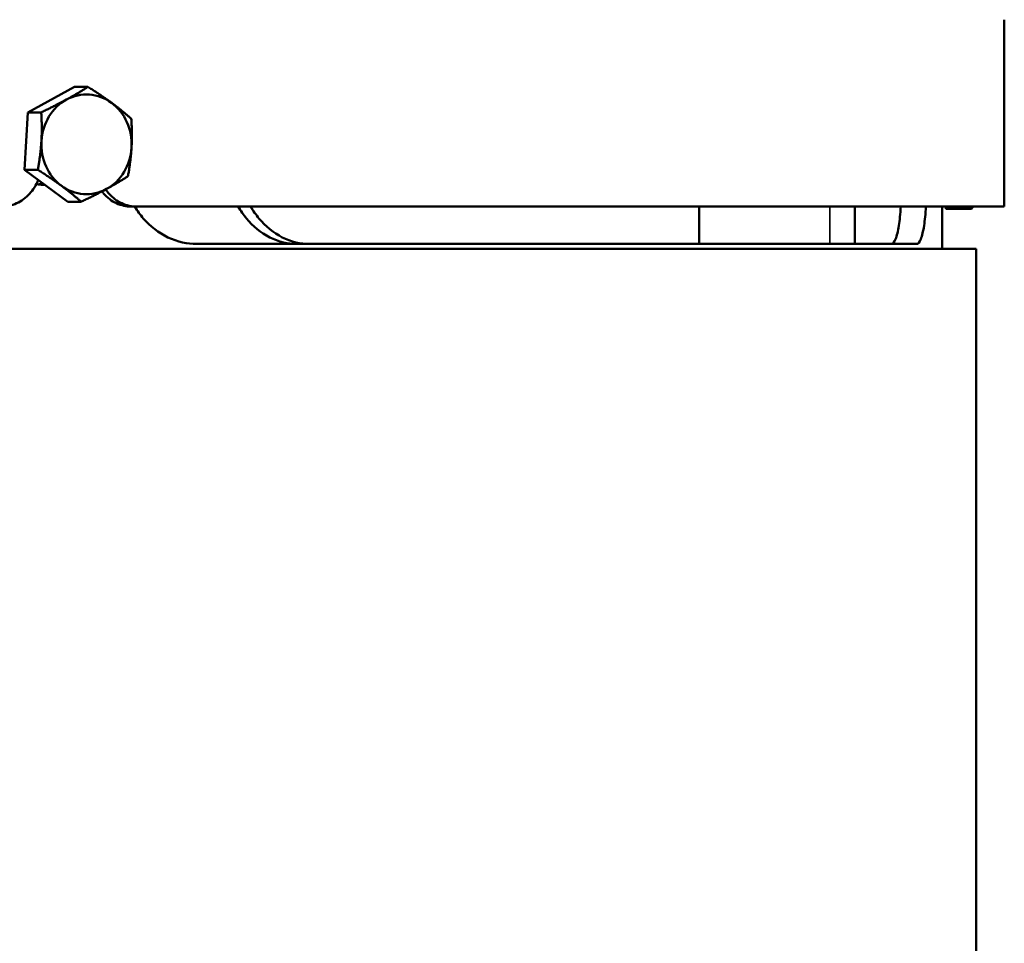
# Model space of a CAD drawing. Header units: millimetres. Extents: x -1845 to 7573, y -1484 to 1950.
# Tile 33 of 41: x 6331 to 6489, y 472 to 620. Entities that reach past the tile are written whole.
import ezdxf

# ---------------------------------------------------------------- set-up
doc = ezdxf.new("R2010")
doc.units = ezdxf.units.MM
doc.layers.add('Видимые тонкие (ГОСТ)', color=7, linetype='Continuous', lineweight=35)
doc.layers.add('Видимый контур (ГОСТ)', color=7, linetype='Continuous', lineweight=50)

msp = doc.modelspace()

# ---------------------------------------------------------------- linework, layer by layer
at = {"layer": 'Видимые тонкие (ГОСТ)'}
msp.add_line((6461.34, 584.17), (6461.34, 590.17), dxfattribs=at)
at = {"layer": 'Видимый контур (ГОСТ)'}
for p, q in [((6489.34, 590.17), (6489.34, 620.17)), ((6332.51, 605.3), (6340.02, 609.39)), ((6340.02, 609.39), (6342.17, 609.39)), ((6331.97, 596.08), (6332.51, 605.3)), ((6332.51, 605.3), (6334.66, 605.3)), ((6331.97, 596.08), (6334.12, 596.08)), ((6338.93, 590.95), (6331.97, 596.08)), ((6338.93, 590.95), (6341.08, 590.95)), ((6349.98, 590.17), (6349.13, 590.17)), ((6489.34, 590.17), (6349.98, 590.17)), ((6440.34, 590.17), (6440.34, 584.17)), ((6465.34, 590.17), (6465.34, 584.17)), ((6479.34, 583.39), (6479.34, 590.17)), ((6479.94, 589.8), (6479.94, 590.17)), ((6479.94, 589.8), (6484.06, 589.8)), ((6359.64, 584.17), (6475.26, 584.17)), ((6484.84, 583.39), (6081.67, 583.39)), ((6484.84, -413.61), (6484.84, 583.39))]:
    msp.add_line(p, q, dxfattribs=at)
for major_axis, start_param, end_param in [((0, -8), 3.600346, 4.647543), ((0, 8), 5.694741, 6.741938), ((0, 8), 4.647543, 5.694741), ((0, -8), 4.647543, 5.694741), ((0, 8), 3.600346, 4.647543), ((0, -8), 5.694741, 6.741938)]:
    msp.add_ellipse((6341.93, 600.17), major_axis=major_axis, ratio=0.906308, start_param=start_param, end_param=end_param, dxfattribs=at)
for points, weights in [([(6338.71, 607.34), (6340.46, 608.29), (6342.17, 609.39)], [1, 1.0379548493, 1]), ([(6342.17, 609.39), (6344.33, 608.02), (6345.95, 606.83)], [1, 1.0379548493, 1]), ([(6334.66, 605.3), (6336.97, 606.39), (6338.71, 607.34)], [1, 1.0379548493, 1]), ([(6345.95, 606.83), (6347.57, 605.64), (6349.13, 604.26)], [1, 1.0379548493, 1]), ([(6334.69, 600.69), (6334.82, 602.83), (6334.66, 605.3)], [1, 1.0379548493, 1]), ([(6349.13, 604.26), (6349.29, 601.79), (6349.16, 599.65)], [1, 1.0379548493, 1]), ([(6334.12, 596.08), (6334.56, 598.55), (6334.69, 600.69)], [1, 1.0379548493, 1]), ([(6349.16, 599.65), (6349.03, 597.51), (6348.59, 595.04)], [1, 1.0379548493, 1]), ([(6337.9, 593.52), (6336.28, 594.71), (6334.12, 596.08)], [1, 1.0379548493, 1]), ([(6348.59, 595.04), (6346.88, 593.95), (6345.14, 593)], [1, 1.0379548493, 1]), ([(6341.08, 590.95), (6339.52, 592.33), (6337.9, 593.52)], [1, 1.0379548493, 1]), ([(6345.14, 593), (6343.39, 592.05), (6341.08, 590.95)], [1, 1.0379548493, 1]), ([(6484.06, 589.8), (6484.23, 589.99), (6484.35, 590.17)], [1, 1.01077332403, 1.0154307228])]:
    msp.add_rational_spline(points, weights, degree=2, dxfattribs=at)
for points, knots in [([(6328.23, 590.17), (6329.04, 590.17), (6329.91, 590.35), (6331.5, 591.06), (6332.22, 591.6), (6333.35, 592.84), (6333.84, 593.61), (6334.17, 594.46)], [-1.0550598, -1.0550598, -1.0550598, -1.0550598, -0.7911969, -0.7911969, -0.5273339, -0.5273339, -0.2670065, -0.2670065, -0.2670065, -0.2670065]), ([(6349.13, 590.17), (6348.35, 590.17), (6347.52, 590.35), (6345.98, 591.06), (6345.28, 591.6), (6344.61, 592.34), (6344.51, 592.47), (6344.41, 592.61)], [1.0556355, 1.0556355, 1.0556355, 1.0556355, 1.3195013, 1.3195013, 1.5833671, 1.5833671, 1.6351893, 1.6351893, 1.6351893, 1.6351893]), ([(6345.02, 592.93), (6345.19, 592.68), (6345.37, 592.44), (6346.13, 591.6), (6346.83, 591.06), (6348.37, 590.35), (6349.2, 590.17), (6349.98, 590.17)], [-1.6758307, -1.6758307, -1.6758307, -1.6758307, -1.5832861, -1.5832861, -1.3194538, -1.3194538, -1.0556215, -1.0556215, -1.0556215, -1.0556215]), ([(6359.64, 584.17), (6358.14, 584.17), (6356.52, 584.52), (6353.52, 585.95), (6352.15, 587.03), (6350.56, 588.85), (6350.09, 589.48), (6349.67, 590.17)], [-2.113714, -2.113714, -2.113714, -2.113714, -1.584035, -1.584035, -1.054357, -1.054357, -0.813103, -0.813103, -0.813103, -0.813103]), ([(6375.73, 584.17), (6374.31, 584.17), (6372.79, 584.52), (6369.95, 585.95), (6368.65, 587.03), (6367.15, 588.85), (6366.7, 589.48), (6366.3, 590.17)], [2.119817, 2.119817, 2.119817, 2.119817, 2.649572, 2.649572, 3.179327, 3.179327, 3.420562, 3.420562, 3.420562, 3.420562]), ([(6368.31, 590.17), (6368.71, 589.48), (6369.15, 588.85), (6370.66, 587.03), (6371.96, 585.95), (6374.79, 584.52), (6376.32, 584.17), (6377.74, 584.17)], [5.046299, 5.046299, 5.046299, 5.046299, 5.287553, 5.287553, 5.817232, 5.817232, 6.34691, 6.34691, 6.34691, 6.34691]), ([(6471.19, 584.17), (6471.42, 584.17), (6471.66, 584.42), (6472.08, 585.45), (6472.26, 586.22), (6472.53, 587.96), (6472.64, 589.01), (6472.72, 590.17)], [1.522453, 1.522453, 1.522453, 1.522453, 1.904857, 1.904857, 2.287261, 2.287261, 2.64509, 2.64509, 2.64509, 2.64509]), ([(6476.76, 590.17), (6476.68, 589.01), (6476.58, 587.96), (6476.31, 586.22), (6476.13, 585.45), (6475.72, 584.42), (6475.49, 584.17), (6475.26, 584.17)], [3.433702, 3.433702, 3.433702, 3.433702, 3.791568, 3.791568, 4.173787, 4.173787, 4.556005, 4.556005, 4.556005, 4.556005])]:
    msp.add_open_spline(points, degree=3, knots=knots, dxfattribs=at)
for points in [[(6334.99, 593.67), (6334.63, 593.67), (6334.25, 593.71), (6333.87, 593.79)], [(6334.15, 593.74), (6334.4, 593.78), (6334.66, 593.84), (6334.91, 593.92)], [(6335.23, 593.68), (6335.15, 593.67), (6335.07, 593.67), (6334.99, 593.67)]]:
    msp.add_open_spline(points, degree=3, dxfattribs=at)

doc.saveas('drawing.dxf')
